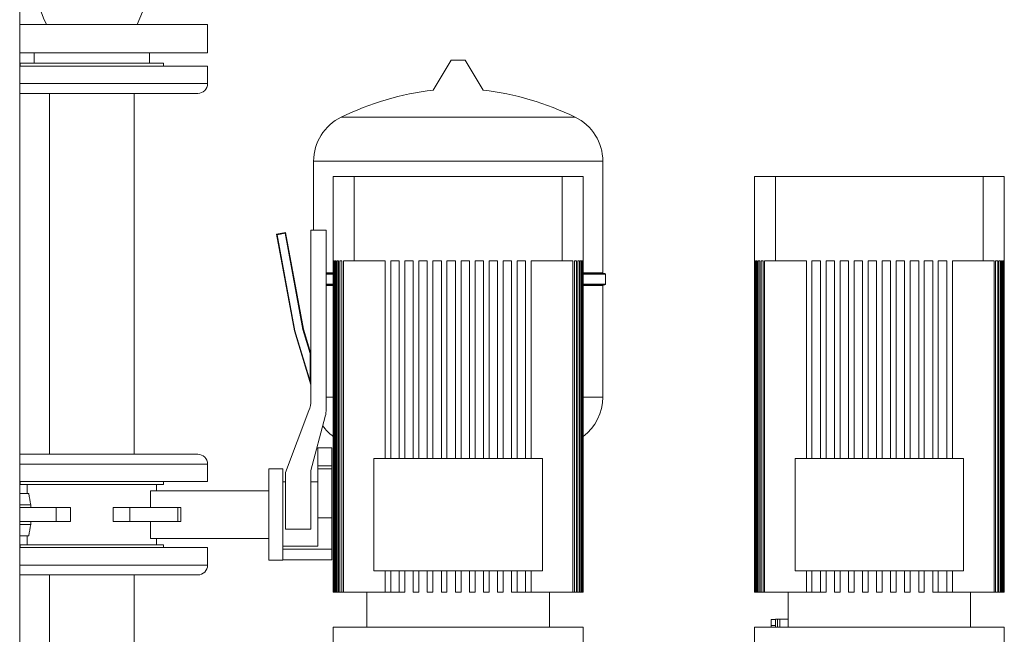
# Model space of a CAD drawing. Header units: millimetres. Extents: x 42 to 14105, y 484 to 9997.
# Tile 28 of 132: x 5243 to 5944, y 5297 to 5734. Entities that reach past the tile are written whole.
import ezdxf

# ---------------------------------------------------------------- set-up
doc = ezdxf.new("R2010")
doc.units = ezdxf.units.MM
doc.header["$LTSCALE"] = 25

msp = doc.modelspace()

# ---------------------------------------------------------------- linework, layer by layer
at = {"color": 7, "linetype": 'Continuous', "lineweight": 15}
for p, q in [((5242.522, 4745.688), (5242.522, 7820.951)), ((5242.522, 5730.838), (5293.881, 5730.838)), ((5293.881, 5730.838), (5376.381, 5730.838)), ((5376.381, 5710.838), (5376.381, 5730.838)), ((5242.522, 5710.838), (5293.881, 5710.838)), ((5252.881, 5710.838), (5252.881, 5703.338)), ((5293.881, 5710.838), (5376.381, 5710.838)), ((5334.881, 5703.338), (5334.881, 5710.838)), ((5242.881, 5703.338), (5242.881, 5701.338)), ((5242.881, 5703.338), (5344.881, 5703.338)), ((5344.881, 5701.338), (5344.881, 5703.338)), ((5549.881, 5705.488), (5537.089, 5684.169)), ((5559.881, 5705.488), (5549.881, 5705.488)), ((5572.672, 5684.169), (5559.881, 5705.488)), ((5242.522, 5701.338), (5376.381, 5701.338)), ((5376.381, 5688.838), (5376.381, 5701.338)), ((5242.522, 5681.838), (5369.381, 5681.838)), ((5263.731, 5681.838), (5263.731, 5424.838)), ((5324.031, 5424.838), (5324.031, 5681.838)), ((5451.881, 5633.488), (5451.881, 5584.38)), ((5657.881, 5553.988), (5657.881, 5633.488)), ((5465.881, 5622.688), (5465.881, 5326.688)), ((5465.881, 5622.688), (5480.881, 5622.688)), ((5480.881, 5562.688), (5480.881, 5622.688)), ((5480.881, 5622.688), (5628.881, 5622.688)), ((5628.881, 5562.688), (5628.881, 5622.688)), ((5628.881, 5622.688), (5643.881, 5622.688)), ((5643.881, 5326.688), (5643.881, 5622.688)), ((5765.881, 5622.688), (5765.881, 5326.688)), ((5765.881, 5622.688), (5780.881, 5622.688)), ((5780.881, 5562.688), (5780.881, 5622.688)), ((5780.881, 5622.688), (5928.881, 5622.688)), ((5928.881, 5562.688), (5928.881, 5622.688)), ((5928.881, 5622.688), (5943.881, 5622.688)), ((5943.881, 5326.688), (5943.881, 5622.688)), ((5449.881, 5584.38), (5449.881, 5463.04)), ((5460.881, 5584.38), (5449.881, 5584.38)), ((5460.881, 5457.013), (5460.881, 5584.38)), ((5431.881, 5582.662), (5425.49, 5581.478)), ((5425.917, 5581.184), (5425.49, 5581.478)), ((5425.49, 5581.478), (5438.244, 5512.65)), ((5431.587, 5582.235), (5425.917, 5581.184)), ((5425.917, 5581.184), (5438.601, 5512.737)), ((5431.587, 5582.235), (5431.881, 5582.662)), ((5444.279, 5513.747), (5431.587, 5582.235)), ((5444.636, 5513.834), (5431.881, 5582.662)), ((5465.891, 5562.688), (5466.049, 5562.688)), ((5465.891, 5562.688), (5465.891, 5326.688)), ((5466.049, 5326.688), (5466.049, 5562.688)), ((5466.26, 5562.688), (5466.735, 5562.688)), ((5466.26, 5562.688), (5466.26, 5326.688)), ((5466.735, 5326.688), (5466.735, 5562.688)), ((5467.158, 5562.688), (5467.955, 5562.688)), ((5467.158, 5562.688), (5467.158, 5326.688)), ((5467.955, 5326.688), (5467.955, 5562.688)), ((5468.594, 5562.688), (5469.719, 5562.688)), ((5468.594, 5562.688), (5468.594, 5326.688)), ((5469.719, 5326.688), (5469.719, 5562.688)), ((5470.58, 5562.688), (5472.043, 5562.688)), ((5470.58, 5562.688), (5470.58, 5326.688)), ((5472.043, 5326.688), (5472.043, 5562.688)), ((5473.134, 5562.688), (5473.134, 5326.688)), ((5473.134, 5562.688), (5480.881, 5562.688)), ((5480.881, 5562.688), (5502.881, 5562.688)), ((5502.881, 5562.688), (5502.881, 5421.688)), ((5506.881, 5562.688), (5512.881, 5562.688)), ((5506.881, 5421.688), (5506.881, 5562.688)), ((5512.881, 5562.688), (5512.881, 5421.688)), ((5516.881, 5562.688), (5522.881, 5562.688)), ((5516.881, 5421.688), (5516.881, 5562.688)), ((5522.881, 5562.688), (5522.881, 5421.688)), ((5526.881, 5562.688), (5532.881, 5562.688)), ((5526.881, 5421.688), (5526.881, 5562.688)), ((5532.881, 5562.688), (5532.881, 5421.688)), ((5536.881, 5562.688), (5542.881, 5562.688)), ((5536.881, 5421.688), (5536.881, 5562.688)), ((5542.881, 5562.688), (5542.881, 5421.688)), ((5546.881, 5562.688), (5552.881, 5562.688)), ((5546.881, 5421.688), (5546.881, 5562.688)), ((5552.881, 5562.688), (5552.881, 5421.688)), ((5556.881, 5562.688), (5562.881, 5562.688)), ((5556.881, 5421.688), (5556.881, 5562.688)), ((5562.881, 5562.688), (5562.881, 5421.688)), ((5566.881, 5562.688), (5572.881, 5562.688)), ((5566.881, 5421.688), (5566.881, 5562.688)), ((5572.881, 5562.688), (5572.881, 5421.688)), ((5576.881, 5562.688), (5582.881, 5562.688)), ((5576.881, 5421.688), (5576.881, 5562.688)), ((5582.881, 5562.688), (5582.881, 5421.688)), ((5586.881, 5562.688), (5592.881, 5562.688)), ((5586.881, 5421.688), (5586.881, 5562.688)), ((5592.881, 5562.688), (5592.881, 5421.688)), ((5596.881, 5562.688), (5602.881, 5562.688)), ((5596.881, 5421.688), (5596.881, 5562.688)), ((5602.881, 5562.688), (5602.881, 5421.688)), ((5606.881, 5562.688), (5628.881, 5562.688)), ((5606.881, 5421.688), (5606.881, 5562.688)), ((5628.881, 5562.688), (5636.628, 5562.688)), ((5636.628, 5562.688), (5636.628, 5326.688)), ((5637.719, 5562.688), (5639.181, 5562.688)), ((5637.719, 5326.688), (5637.719, 5562.688)), ((5639.181, 5562.688), (5639.181, 5326.688)), ((5640.043, 5562.688), (5641.167, 5562.688)), ((5640.043, 5326.688), (5640.043, 5562.688)), ((5641.167, 5562.688), (5641.167, 5326.688)), ((5641.807, 5562.688), (5642.603, 5562.688)), ((5641.807, 5326.688), (5641.807, 5562.688)), ((5642.603, 5562.688), (5642.603, 5326.688)), ((5643.026, 5562.688), (5643.501, 5562.688)), ((5643.026, 5326.688), (5643.026, 5562.688)), ((5643.501, 5562.688), (5643.501, 5326.688)), ((5643.712, 5562.688), (5643.87, 5562.688)), ((5643.712, 5326.688), (5643.712, 5562.688)), ((5643.87, 5562.688), (5643.87, 5326.688)), ((5765.891, 5562.688), (5766.049, 5562.688)), ((5765.891, 5562.688), (5765.891, 5326.688)), ((5766.049, 5326.688), (5766.049, 5562.688)), ((5766.26, 5562.688), (5766.735, 5562.688)), ((5766.26, 5562.688), (5766.26, 5326.688)), ((5766.735, 5326.688), (5766.735, 5562.688)), ((5767.158, 5562.688), (5767.955, 5562.688)), ((5767.158, 5562.688), (5767.158, 5326.688)), ((5767.955, 5326.688), (5767.955, 5562.688)), ((5768.594, 5562.688), (5769.719, 5562.688)), ((5768.594, 5562.688), (5768.594, 5326.688)), ((5769.719, 5326.688), (5769.719, 5562.688)), ((5770.58, 5562.688), (5772.043, 5562.688)), ((5770.58, 5562.688), (5770.58, 5326.688)), ((5772.043, 5326.688), (5772.043, 5562.688)), ((5773.134, 5562.688), (5773.134, 5326.688)), ((5773.134, 5562.688), (5780.881, 5562.688)), ((5780.881, 5562.688), (5802.881, 5562.688)), ((5802.881, 5562.688), (5802.881, 5421.688)), ((5806.881, 5562.688), (5812.881, 5562.688)), ((5806.881, 5421.688), (5806.881, 5562.688)), ((5812.881, 5562.688), (5812.881, 5421.688)), ((5816.881, 5562.688), (5822.881, 5562.688)), ((5816.881, 5421.688), (5816.881, 5562.688)), ((5822.881, 5562.688), (5822.881, 5421.688)), ((5826.881, 5562.688), (5832.881, 5562.688)), ((5826.881, 5421.688), (5826.881, 5562.688)), ((5832.881, 5562.688), (5832.881, 5421.688)), ((5836.881, 5562.688), (5842.881, 5562.688)), ((5836.881, 5421.688), (5836.881, 5562.688)), ((5842.881, 5562.688), (5842.881, 5421.688)), ((5846.881, 5562.688), (5852.881, 5562.688)), ((5846.881, 5421.688), (5846.881, 5562.688)), ((5852.881, 5562.688), (5852.881, 5421.688)), ((5856.881, 5562.688), (5862.881, 5562.688)), ((5856.881, 5421.688), (5856.881, 5562.688)), ((5862.881, 5562.688), (5862.881, 5421.688)), ((5866.881, 5562.688), (5872.881, 5562.688)), ((5866.881, 5421.688), (5866.881, 5562.688)), ((5872.881, 5562.688), (5872.881, 5421.688)), ((5876.881, 5562.688), (5882.881, 5562.688)), ((5876.881, 5421.688), (5876.881, 5562.688)), ((5882.881, 5562.688), (5882.881, 5421.688)), ((5886.881, 5562.688), (5892.881, 5562.688)), ((5886.881, 5421.688), (5886.881, 5562.688)), ((5892.881, 5562.688), (5892.881, 5421.688)), ((5896.881, 5562.688), (5902.881, 5562.688)), ((5896.881, 5421.688), (5896.881, 5562.688)), ((5902.881, 5562.688), (5902.881, 5421.688)), ((5906.881, 5562.688), (5928.881, 5562.688)), ((5906.881, 5421.688), (5906.881, 5562.688)), ((5928.881, 5562.688), (5936.628, 5562.688)), ((5936.628, 5562.688), (5936.628, 5326.688)), ((5937.719, 5562.688), (5939.181, 5562.688)), ((5937.719, 5326.688), (5937.719, 5562.688)), ((5939.181, 5562.688), (5939.181, 5326.688)), ((5940.043, 5562.688), (5941.167, 5562.688)), ((5940.043, 5326.688), (5940.043, 5562.688)), ((5941.167, 5562.688), (5941.167, 5326.688)), ((5941.807, 5562.688), (5942.603, 5562.688)), ((5941.807, 5326.688), (5941.807, 5562.688)), ((5942.603, 5562.688), (5942.603, 5326.688)), ((5943.026, 5562.688), (5943.501, 5562.688)), ((5943.026, 5326.688), (5943.026, 5562.688)), ((5943.501, 5562.688), (5943.501, 5326.688)), ((5943.712, 5562.688), (5943.87, 5562.688)), ((5943.712, 5326.688), (5943.712, 5562.688)), ((5943.87, 5562.688), (5943.87, 5326.688)), ((5460.881, 5553.488), (5465.881, 5553.488)), ((5643.881, 5553.488), (5659.381, 5553.488)), ((5659.881, 5545.988), (5659.881, 5552.988)), ((5460.881, 5545.488), (5465.881, 5545.488)), ((5643.881, 5545.488), (5659.381, 5545.488)), ((5657.881, 5465.488), (5657.881, 5544.988)), ((5438.601, 5512.737), (5438.244, 5512.65)), ((5438.601, 5512.737), (5449.514, 5476.847)), ((5444.279, 5513.747), (5444.636, 5513.834)), ((5449.514, 5496.529), (5444.279, 5513.747)), ((5449.881, 5496.583), (5444.636, 5513.834)), ((5438.244, 5512.65), (5449.881, 5474.38)), ((5449.514, 5496.529), (5449.881, 5496.583)), ((5449.514, 5476.847), (5449.514, 5496.529)), ((5449.514, 5476.847), (5449.881, 5474.38)), ((5448.585, 5455.957), (5431.881, 5411.845)), ((5449.881, 5413.327), (5460.199, 5451.836)), ((5464.881, 5429.38), (5454.881, 5429.38)), ((5347.267, 5424.838), (5242.522, 5424.838)), ((5369.381, 5424.838), (5347.267, 5424.838)), ((5614.881, 5421.688), (5494.881, 5421.688)), ((5494.881, 5421.688), (5494.881, 5341.688)), ((5614.881, 5341.688), (5614.881, 5421.688)), ((5914.881, 5421.688), (5794.881, 5421.688)), ((5794.881, 5421.688), (5794.881, 5341.688)), ((5914.881, 5341.688), (5914.881, 5421.688)), ((5376.381, 5405.338), (5376.381, 5417.838)), ((5464.881, 5416.648), (5454.881, 5416.648)), ((5454.881, 5414.524), (5454.881, 5416.648)), ((5464.881, 5414.524), (5454.881, 5414.524)), ((5464.881, 5416.648), (5464.881, 5414.524)), ((5429.881, 5414.338), (5419.881, 5414.338)), ((5419.881, 5414.338), (5419.881, 5349.338)), ((5429.881, 5414.338), (5429.881, 5349.338)), ((5431.881, 5411.845), (5431.881, 5371.516)), ((5449.881, 5371.516), (5449.881, 5413.327)), ((5352.217, 5405.338), (5242.522, 5405.338)), ((5242.881, 5405.338), (5242.881, 5403.338)), ((5242.881, 5403.338), (5344.881, 5403.338)), ((5247.881, 5403.338), (5247.881, 5396.838)), ((5339.881, 5398.838), (5339.881, 5403.338)), ((5344.881, 5403.338), (5344.881, 5405.338)), ((5376.381, 5405.338), (5352.217, 5405.338)), ((5431.881, 5405.288), (5429.881, 5405.288)), ((5454.881, 5405.288), (5449.881, 5405.288)), ((5242.522, 5396.838), (5249.067, 5396.838)), ((5335.773, 5386.838), (5335.773, 5398.838)), ((5419.881, 5398.838), (5335.773, 5398.838)), ((5250.395, 5388.838), (5242.522, 5388.838)), ((5242.522, 5386.838), (5268.618, 5386.838)), ((5250.395, 5388.838), (5250.395, 5386.838)), ((5268.618, 5386.838), (5268.618, 5376.838)), ((5268.618, 5386.838), (5278.731, 5386.838)), ((5278.731, 5376.838), (5278.731, 5386.838)), ((5309.03, 5376.838), (5309.03, 5386.838)), ((5309.03, 5386.838), (5321.048, 5386.838)), ((5321.048, 5376.838), (5321.048, 5386.838)), ((5321.048, 5386.838), (5355.114, 5386.838)), ((5355.114, 5386.838), (5355.114, 5376.838)), ((5355.114, 5386.838), (5357.218, 5386.838)), ((5357.218, 5376.838), (5357.218, 5386.838)), ((5464.881, 5379.631), (5454.881, 5379.631)), ((5454.881, 5379.631), (5454.881, 5359.416)), ((5464.881, 5379.631), (5464.881, 5357.133)), ((5268.618, 5376.838), (5242.522, 5376.838)), ((5242.522, 5374.838), (5250.395, 5374.838)), ((5250.395, 5376.838), (5250.395, 5374.838)), ((5268.618, 5376.838), (5278.731, 5376.838)), ((5309.03, 5376.838), (5321.048, 5376.838)), ((5355.114, 5376.838), (5321.048, 5376.838)), ((5335.773, 5364.838), (5335.773, 5376.838)), ((5355.114, 5376.838), (5357.218, 5376.838)), ((5249.067, 5366.838), (5242.522, 5366.838)), ((5247.881, 5366.838), (5247.881, 5360.338)), ((5431.881, 5371.516), (5449.881, 5371.516)), ((5242.881, 5360.338), (5242.881, 5358.338)), ((5242.881, 5360.338), (5304.467, 5360.338)), ((5304.467, 5360.338), (5344.881, 5360.338)), ((5419.881, 5364.838), (5335.773, 5364.838)), ((5339.881, 5360.338), (5339.881, 5364.838)), ((5344.881, 5358.338), (5344.881, 5360.338)), ((5429.881, 5359.416), (5454.881, 5359.416)), ((5242.522, 5358.338), (5376.381, 5358.338)), ((5376.381, 5345.838), (5376.381, 5358.338)), ((5464.881, 5357.133), (5429.881, 5357.133)), ((5464.881, 5357.133), (5464.881, 5349.588)), ((5419.881, 5349.338), (5429.881, 5349.338)), ((5429.881, 5349.588), (5464.881, 5349.588)), ((5242.522, 5338.838), (5369.381, 5338.838)), ((5263.731, 5338.838), (5263.731, 5280.338)), ((5324.031, 5280.338), (5324.031, 5338.838)), ((5494.881, 5341.688), (5614.881, 5341.688)), ((5502.881, 5341.688), (5502.881, 5326.688)), ((5506.881, 5326.688), (5506.881, 5341.688)), ((5512.881, 5341.688), (5512.881, 5326.688)), ((5516.881, 5326.688), (5516.881, 5341.688)), ((5522.881, 5341.688), (5522.881, 5326.688)), ((5526.881, 5326.688), (5526.881, 5341.688)), ((5532.881, 5341.688), (5532.881, 5326.688)), ((5536.881, 5326.688), (5536.881, 5341.688)), ((5542.881, 5341.688), (5542.881, 5326.688)), ((5546.881, 5326.688), (5546.881, 5341.688)), ((5552.881, 5341.688), (5552.881, 5326.688)), ((5556.881, 5326.688), (5556.881, 5341.688)), ((5562.881, 5341.688), (5562.881, 5326.688)), ((5566.881, 5326.688), (5566.881, 5341.688)), ((5572.881, 5341.688), (5572.881, 5326.688)), ((5576.881, 5326.688), (5576.881, 5341.688)), ((5582.881, 5341.688), (5582.881, 5326.688)), ((5586.881, 5326.688), (5586.881, 5341.688)), ((5592.881, 5341.688), (5592.881, 5326.688)), ((5596.881, 5326.688), (5596.881, 5341.688)), ((5602.881, 5341.688), (5602.881, 5326.688)), ((5606.881, 5326.688), (5606.881, 5341.688)), ((5794.881, 5341.688), (5914.881, 5341.688)), ((5802.881, 5341.688), (5802.881, 5326.688)), ((5806.881, 5326.688), (5806.881, 5341.688)), ((5812.881, 5341.688), (5812.881, 5326.688)), ((5816.881, 5326.688), (5816.881, 5341.688)), ((5822.881, 5341.688), (5822.881, 5326.688)), ((5826.881, 5326.688), (5826.881, 5341.688)), ((5832.881, 5341.688), (5832.881, 5326.688)), ((5836.881, 5326.688), (5836.881, 5341.688)), ((5842.881, 5341.688), (5842.881, 5326.688)), ((5846.881, 5326.688), (5846.881, 5341.688)), ((5852.881, 5341.688), (5852.881, 5326.688)), ((5856.881, 5326.688), (5856.881, 5341.688)), ((5862.881, 5341.688), (5862.881, 5326.688)), ((5866.881, 5326.688), (5866.881, 5341.688)), ((5872.881, 5341.688), (5872.881, 5326.688)), ((5876.881, 5326.688), (5876.881, 5341.688)), ((5882.881, 5341.688), (5882.881, 5326.688)), ((5886.881, 5326.688), (5886.881, 5341.688)), ((5892.881, 5341.688), (5892.881, 5326.688)), ((5896.881, 5326.688), (5896.881, 5341.688)), ((5902.881, 5341.688), (5902.881, 5326.688)), ((5906.881, 5326.688), (5906.881, 5341.688)), ((5465.891, 5326.688), (5465.881, 5326.688)), ((5466.049, 5326.688), (5465.891, 5326.688)), ((5466.26, 5326.688), (5466.049, 5326.688)), ((5466.735, 5326.688), (5466.26, 5326.688)), ((5467.158, 5326.688), (5466.735, 5326.688)), ((5467.955, 5326.688), (5467.158, 5326.688)), ((5468.594, 5326.688), (5467.955, 5326.688)), ((5469.719, 5326.688), (5468.594, 5326.688)), ((5470.58, 5326.688), (5469.719, 5326.688)), ((5472.043, 5326.688), (5470.58, 5326.688)), ((5473.134, 5326.688), (5472.043, 5326.688)), ((5502.881, 5326.688), (5473.134, 5326.688)), ((5489.881, 5326.688), (5489.881, 5301.688)), ((5502.881, 5326.688), (5506.881, 5326.688)), ((5512.881, 5326.688), (5506.881, 5326.688)), ((5512.881, 5326.688), (5516.881, 5326.688)), ((5522.881, 5326.688), (5526.881, 5326.688)), ((5532.881, 5326.688), (5536.881, 5326.688)), ((5542.881, 5326.688), (5546.881, 5326.688)), ((5552.881, 5326.688), (5556.881, 5326.688)), ((5562.881, 5326.688), (5566.881, 5326.688)), ((5572.881, 5326.688), (5576.881, 5326.688)), ((5582.881, 5326.688), (5586.881, 5326.688)), ((5592.881, 5326.688), (5596.881, 5326.688)), ((5602.881, 5326.688), (5596.881, 5326.688)), ((5602.881, 5326.688), (5606.881, 5326.688)), ((5636.628, 5326.688), (5606.881, 5326.688)), ((5619.881, 5301.688), (5619.881, 5326.688)), ((5636.628, 5326.688), (5637.719, 5326.688)), ((5639.181, 5326.688), (5637.719, 5326.688)), ((5639.181, 5326.688), (5640.043, 5326.688)), ((5641.167, 5326.688), (5640.043, 5326.688)), ((5641.167, 5326.688), (5641.807, 5326.688)), ((5642.603, 5326.688), (5641.807, 5326.688)), ((5642.603, 5326.688), (5643.026, 5326.688)), ((5643.501, 5326.688), (5643.026, 5326.688)), ((5643.501, 5326.688), (5643.712, 5326.688)), ((5643.87, 5326.688), (5643.712, 5326.688)), ((5643.87, 5326.688), (5643.881, 5326.688)), ((5765.891, 5326.688), (5765.881, 5326.688)), ((5766.049, 5326.688), (5765.891, 5326.688)), ((5766.26, 5326.688), (5766.049, 5326.688)), ((5766.735, 5326.688), (5766.26, 5326.688)), ((5767.158, 5326.688), (5766.735, 5326.688)), ((5767.955, 5326.688), (5767.158, 5326.688)), ((5768.594, 5326.688), (5767.955, 5326.688)), ((5769.719, 5326.688), (5768.594, 5326.688)), ((5770.58, 5326.688), (5769.719, 5326.688)), ((5772.043, 5326.688), (5770.58, 5326.688)), ((5773.134, 5326.688), (5772.043, 5326.688)), ((5802.881, 5326.688), (5773.134, 5326.688)), ((5789.881, 5326.688), (5789.881, 5301.688)), ((5802.881, 5326.688), (5806.881, 5326.688)), ((5812.881, 5326.688), (5806.881, 5326.688)), ((5812.881, 5326.688), (5816.881, 5326.688)), ((5822.881, 5326.688), (5826.881, 5326.688)), ((5832.881, 5326.688), (5836.881, 5326.688)), ((5842.881, 5326.688), (5846.881, 5326.688)), ((5852.881, 5326.688), (5856.881, 5326.688)), ((5862.881, 5326.688), (5866.881, 5326.688)), ((5872.881, 5326.688), (5876.881, 5326.688)), ((5882.881, 5326.688), (5886.881, 5326.688)), ((5892.881, 5326.688), (5896.881, 5326.688)), ((5902.881, 5326.688), (5896.881, 5326.688)), ((5902.881, 5326.688), (5906.881, 5326.688)), ((5936.628, 5326.688), (5906.881, 5326.688)), ((5919.881, 5301.688), (5919.881, 5326.688)), ((5936.628, 5326.688), (5937.719, 5326.688)), ((5939.181, 5326.688), (5937.719, 5326.688)), ((5939.181, 5326.688), (5940.043, 5326.688)), ((5941.167, 5326.688), (5940.043, 5326.688)), ((5941.167, 5326.688), (5941.807, 5326.688)), ((5942.603, 5326.688), (5941.807, 5326.688)), ((5942.603, 5326.688), (5943.026, 5326.688)), ((5943.501, 5326.688), (5943.026, 5326.688)), ((5943.501, 5326.688), (5943.712, 5326.688)), ((5943.87, 5326.688), (5943.712, 5326.688)), ((5943.87, 5326.688), (5943.881, 5326.688)), ((5777.881, 5307.148), (5780.881, 5307.148)), ((5777.881, 5302.818), (5777.881, 5307.148)), ((5777.881, 5301.688), (5777.881, 5302.818)), ((5777.881, 5302.818), (5780.881, 5302.818)), ((5782.381, 5307.488), (5780.881, 5307.488)), ((5780.881, 5307.488), (5780.881, 5301.688)), ((5783.881, 5307.488), (5782.381, 5307.488)), ((5782.381, 5307.488), (5782.381, 5301.688)), ((5789.881, 5307.488), (5783.881, 5307.488)), ((5783.881, 5301.688), (5783.881, 5307.488)), ((5465.881, 5301.688), (5465.881, 5281.688)), ((5465.881, 5301.688), (5554.881, 5301.688)), ((5554.881, 5301.688), (5643.881, 5301.688)), ((5643.881, 5281.688), (5643.881, 5301.688)), ((5765.881, 5301.688), (5765.881, 5281.688)), ((5765.881, 5301.688), (5854.881, 5301.688)), ((5854.881, 5301.688), (5943.881, 5301.688)), ((5943.881, 5281.688), (5943.881, 5301.688))]:
    msp.add_line(p, q, dxfattribs=at)
at = {"color": 8, "linetype": 'Continuous', "lineweight": 15}
for p, q in [((5242.522, 5688.838), (5376.381, 5688.838)), ((5471.571, 5664.962), (5638.19, 5664.962)), ((5451.881, 5633.488), (5657.881, 5633.488)), ((5460.881, 5553.988), (5465.881, 5553.988)), ((5460.881, 5552.988), (5465.881, 5552.988)), ((5643.881, 5553.988), (5657.881, 5553.988)), ((5643.881, 5552.988), (5659.881, 5552.988)), ((5460.881, 5545.988), (5465.881, 5545.988)), ((5460.881, 5544.988), (5465.881, 5544.988)), ((5643.881, 5545.988), (5659.881, 5545.988)), ((5643.881, 5544.988), (5657.881, 5544.988)), ((5460.881, 5465.488), (5465.881, 5465.488)), ((5643.881, 5465.488), (5657.881, 5465.488)), ((5352.217, 5417.838), (5242.522, 5417.838)), ((5376.381, 5417.838), (5352.217, 5417.838)), ((5242.522, 5345.838), (5376.381, 5345.838))]:
    msp.add_line(p, q, dxfattribs=at)
at = {"color": 7, "linetype": 'Continuous', "lineweight": 15}
for centre, radius, start, end in [((5337.672, 5768.338), 84.791, 153.751702, 206.248298), ((5250.089, 5768.338), 84.791, 333.751702, 26.248298), ((5369.381, 5688.838), 7, 270, 0), ((5561.106, 5480.89), 204.693, 96.738221, 115.938932), ((5548.655, 5480.89), 204.693, 64.061068, 83.261779), ((5486.881, 5633.488), 35, 115.938932, 180), ((5622.881, 5633.488), 35, 0, 64.061068), ((5658.381, 5553.988), 0.5, 180, 270), ((5659.381, 5552.988), 0.5, 0, 90), ((5658.381, 5544.988), 0.5, 90, 180), ((5659.381, 5545.988), 0.5, 270, 0), ((5622.881, 5465.488), 35, 306.869898, 0), ((5429.881, 5463.04), 20, 339.259859, 0), ((5440.881, 5457.013), 20, 345, 0), ((5486.881, 5465.488), 35, 215.550408, 233.130102), ((5369.381, 5417.838), 7, 0, 90), ((5369.381, 5345.838), 7, 270, 0)]:
    msp.add_arc(centre, radius, start, end, dxfattribs=at)
for centre, start_param, end_param in [((5293.881, 5414.819), 1.7984355, 1.9029576), ((5293.881, 5348.857), 1.238635, 1.3431572)]:
    msp.add_ellipse(centre, major_axis=(0, 79.674), ratio=0.5773503, start_param=start_param, end_param=end_param, dxfattribs=at)
for points, knots in [([(5454.881, 5429.38), (5454.881, 5429.332), (5454.881, 5429.238), (5454.881, 5428.861), (5454.881, 5428.008), (5454.881, 5426.386), (5454.881, 5423.71), (5454.881, 5420.339), (5454.881, 5417.886), (5454.881, 5416.648)], [0, 0, 0, 0, 0.1441051, 0.2860815, 0.4246819, 0.5605718, 0.7036967, 0.8504699, 1, 1, 1, 1]), ([(5464.881, 5429.38), (5464.881, 5429.332), (5464.881, 5429.238), (5464.881, 5428.861), (5464.881, 5428.008), (5464.881, 5426.386), (5464.881, 5423.71), (5464.881, 5420.339), (5464.881, 5417.886), (5464.881, 5416.648)], [0, 0, 0, 0, 0.1441051, 0.2860815, 0.4246819, 0.5605718, 0.7036967, 0.8504699, 1, 1, 1, 1]), ([(5454.881, 5414.524), (5454.881, 5413.135), (5454.881, 5410.38), (5454.881, 5406.098), (5454.881, 5401.526), (5454.881, 5396.459), (5454.881, 5391.046), (5454.881, 5385.382), (5454.881, 5381.558), (5454.881, 5379.631)], [0, 0, 0, 0, 0.14277564, 0.28312255, 0.42008178, 0.55580286, 0.7005707, 0.84907231, 1, 1, 1, 1]), ([(5464.881, 5414.524), (5464.881, 5413.135), (5464.881, 5410.38), (5464.881, 5406.098), (5464.881, 5401.526), (5464.881, 5396.459), (5464.881, 5391.046), (5464.881, 5385.382), (5464.881, 5381.558), (5464.881, 5379.631)], [0, 0, 0, 0, 0.1427756, 0.2831226, 0.4200818, 0.5558029, 0.7005707, 0.8490723, 1, 1, 1, 1])]:
    msp.add_open_spline(points, degree=3, knots=knots, dxfattribs=at)

doc.saveas('drawing.dxf')
